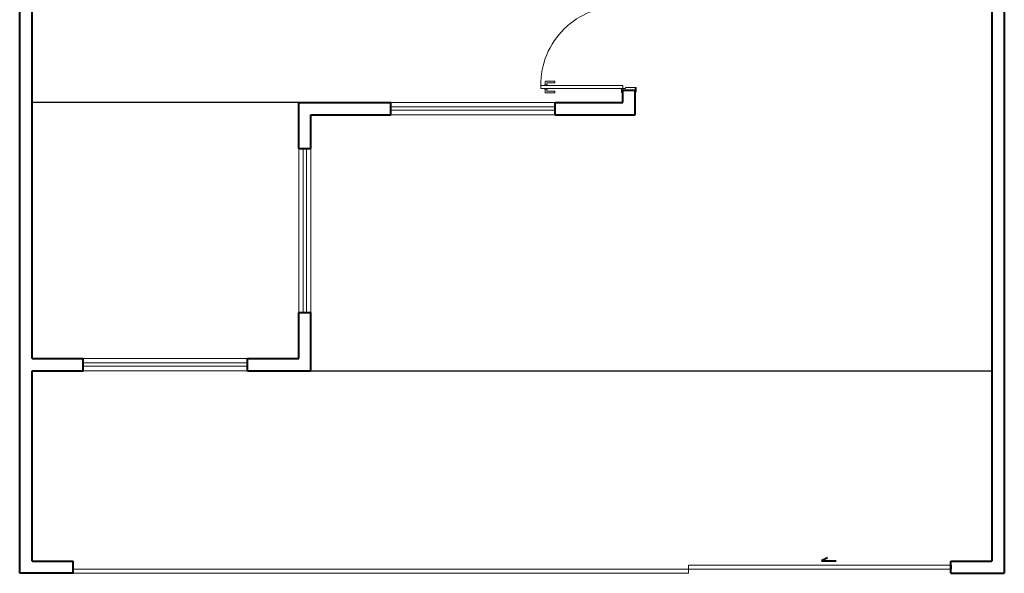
# Model space of a CAD drawing. Header units: millimetres. Extents: x 53 to 3943, y 29 to 3483.
# Tile 1 of 52: x 52.906 to 53.146, y 29.264 to 29.399. Entities that reach past the tile are written whole.
import ezdxf

# ---------------------------------------------------------------- set-up
doc = ezdxf.new("R2010")
doc.units = ezdxf.units.MM
doc.header["$MEASUREMENT"] = 0
doc.linetypes.add('HIDDEN2', pattern=[0.47625, 0.3175, -0.15875])
doc.layers.add('ARQ-PISO', color=8, linetype='Continuous')
doc.layers.add('MB_ALVENARIA', color=7, linetype='Continuous', lineweight=40)
doc.layers.add('MB_ESQUADRIA', color=7, linetype='Continuous', lineweight=5)

msp = doc.modelspace()

# ---------------------------------------------------------------- linework, layer by layer
at = {"layer": 'ARQ-PISO'}
for points in [[(52.97432077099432, 29.37881125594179), (52.90932077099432, 29.37881125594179)], [(52.97732077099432, 29.31341125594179), (53.14332077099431, 29.31341125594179)]]:
    msp.add_lwpolyline(points, dxfattribs=at)
at = {"layer": 'MB_ALVENARIA'}
for p, q in [((52.90632077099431, 29.26401125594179), (52.90632077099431, 30.16241125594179)), ((53.14332077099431, 29.75121125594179), (53.14332077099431, 29.26701125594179)), ((52.90932077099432, 29.31641125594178), (52.90932077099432, 29.45481125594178)), ((53.05332077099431, 29.37881125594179), (53.05332077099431, 29.38181125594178)), ((53.05632077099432, 29.37581125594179), (53.05632077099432, 29.38181125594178)), ((52.97432077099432, 29.36761125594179), (52.97432077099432, 29.37881125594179)), ((52.97432077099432, 29.37881125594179), (52.99682077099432, 29.37881125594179)), ((53.03682077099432, 29.37881125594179), (53.05332077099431, 29.37881125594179)), ((52.97732077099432, 29.36761125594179), (52.97732077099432, 29.37581125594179)), ((52.97732077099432, 29.37581125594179), (52.99682077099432, 29.37581125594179)), ((53.03682077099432, 29.37581125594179), (53.05632077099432, 29.37581125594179)), ((52.97432077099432, 29.31641125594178), (52.97432077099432, 29.32761125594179)), ((52.97732077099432, 29.31341125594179), (52.97732077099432, 29.32761125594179)), ((52.90932077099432, 29.31641125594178), (52.92182077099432, 29.31641125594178)), ((52.96182077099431, 29.31641125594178), (52.97432077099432, 29.31641125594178)), ((52.90932077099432, 29.26701125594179), (52.90932077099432, 29.31341125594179)), ((52.90932077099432, 29.31341125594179), (52.92182077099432, 29.31341125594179)), ((52.96182077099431, 29.31341125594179), (52.97732077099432, 29.31341125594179)), ((52.90932077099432, 29.26701125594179), (52.91932077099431, 29.26701125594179)), ((52.91932077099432, 29.26401125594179), (52.91932077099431, 29.26701125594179)), ((53.10322809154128, 29.26775519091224), (53.10172994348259, 29.26704602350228)), ((53.10172994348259, 29.26704602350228), (53.10533731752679, 29.26704602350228)), ((53.13332077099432, 29.26701125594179), (53.14332077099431, 29.26701125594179)), ((53.13332077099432, 29.26401125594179), (53.13332077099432, 29.26701125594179)), ((53.13332077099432, 29.26601125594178), (53.13332077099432, 29.26501125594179)), ((52.91932077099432, 29.26401125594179), (52.90632077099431, 29.26401125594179)), ((53.13332077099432, 29.26401125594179), (53.14632077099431, 29.26401125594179))]:
    msp.add_line(p, q, dxfattribs=at)
at = {"layer": 'MB_ALVENARIA', "linetype": 'Continuous'}
msp.add_line((53.14632077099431, 29.75121125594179), (53.14632077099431, 29.26401125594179), dxfattribs=at)
at = {"layer": 'MB_ALVENARIA'}
for points in [[(53.05332077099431, 29.37881125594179), (53.05332077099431, 29.38181125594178), (53.05632077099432, 29.38181125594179)], [(52.99682077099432, 29.37581125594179), (52.99682077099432, 29.37881125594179)], [(53.03682077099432, 29.37581125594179), (53.03682077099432, 29.37881125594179)], [(52.97432077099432, 29.36761125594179), (52.97732077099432, 29.36761125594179)], [(52.97432077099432, 29.32761125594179), (52.97732077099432, 29.32761125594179)], [(52.92182077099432, 29.31341125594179), (52.92182077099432, 29.31641125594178)], [(52.96182077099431, 29.31341125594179), (52.96182077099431, 29.31641125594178)]]:
    msp.add_lwpolyline(points, dxfattribs=at)
at = {"layer": 'MB_ESQUADRIA'}
for p, q in [((53.03443038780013, 29.38304704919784), (53.03443077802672, 29.38381980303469)), ((53.03463087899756, 29.38401970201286), (53.0367708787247, 29.38401862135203)), ((53.03483062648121, 29.38351960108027), (53.03483038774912, 29.38304684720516)), ((53.03677067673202, 29.38361862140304), (53.03493067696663, 29.38361955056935)), ((53.0367708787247, 29.38401862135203), (53.03677067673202, 29.38361862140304)), ((53.03417878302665, 29.38222021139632), (53.03417871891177, 29.3820932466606)), ((53.03417871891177, 29.3820932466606), (53.035031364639, 29.38209281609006)), ((53.03417913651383, 29.38292021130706), (53.03417920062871, 29.38304717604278)), ((53.03417920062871, 29.38304717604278), (53.03503184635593, 29.38304674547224)), ((53.0344299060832, 29.38209311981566), (53.03442951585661, 29.38132036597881)), ((53.03462941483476, 29.38112026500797), (53.03676941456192, 29.38111918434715)), ((53.03482966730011, 29.38162016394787), (53.03482990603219, 29.38209291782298)), ((53.03676961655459, 29.38151918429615), (53.03492961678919, 29.38152011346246)), ((53.035031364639, 29.38209281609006), (53.03503142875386, 29.38221978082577)), ((53.03503184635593, 29.38304674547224), (53.03503178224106, 29.38291978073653)), ((53.03676941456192, 29.38111918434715), (53.03676961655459, 29.38151918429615)), ((53.05332092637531, 29.38221256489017), (53.05332073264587, 29.38171221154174)), ((53.05332092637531, 29.38221256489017), (53.05332073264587, 29.38171221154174)), ((53.05402092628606, 29.38221221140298), (53.05332092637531, 29.38221221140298)), ((53.05402092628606, 29.38221221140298), (53.05332092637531, 29.38221221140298)), ((53.05402092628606, 29.38221221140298), (53.0540210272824, 29.38241221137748)), ((53.05402092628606, 29.38221221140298), (53.0540210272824, 29.38241221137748)), ((53.0540210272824, 29.38241221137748), (53.0563207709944, 29.3824112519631)), ((53.0540210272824, 29.38241221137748), (53.0563207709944, 29.3824112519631)), ((53.0563207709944, 29.3824112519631), (53.0563207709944, 29.38171125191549)), ((53.0563207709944, 29.3824112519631), (53.0563207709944, 29.38171125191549)), ((53.06932077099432, 29.26401125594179), (53.06932077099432, 29.26601125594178)), ((53.06932077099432, 29.26601125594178), (53.13332077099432, 29.26601125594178)), ((52.91932077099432, 29.26501125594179), (53.13332077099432, 29.26501125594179)), ((52.91932077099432, 29.26401125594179), (53.06932077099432, 29.26401125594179))]:
    msp.add_line(p, q, dxfattribs=at)
msp.add_lwpolyline([(53.05332092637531, 29.38291256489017), (53.03332092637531, 29.38291256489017), (53.03332092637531, 29.38221256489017), (53.05332092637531, 29.38221256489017)], close=True, dxfattribs=at)
for points in [[(53.05332092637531, 29.38171221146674), (53.05332092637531, 29.38121256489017), (53.05302092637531, 29.38121256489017), (53.05302092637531, 29.38221256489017), (53.05332092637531, 29.38221256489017), (53.05332092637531, 29.38221221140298)], [(53.05332092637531, 29.38171221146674), (53.05332092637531, 29.38121256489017), (53.05302092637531, 29.38121256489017), (53.05302092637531, 29.38221256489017), (53.05332092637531, 29.38221256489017), (53.05332092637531, 29.38221221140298)], [(53.0563207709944, 29.3824112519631), (53.05662077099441, 29.3824112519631), (53.05662077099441, 29.3814112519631), (53.0563207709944, 29.3814112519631), (53.0563207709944, 29.38171125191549)], [(53.0563207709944, 29.3824112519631), (53.05662077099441, 29.3824112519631), (53.05662077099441, 29.3814112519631), (53.0563207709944, 29.3814112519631), (53.0563207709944, 29.38171125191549)]]:
    msp.add_lwpolyline(points, dxfattribs=at)
at = {"layer": 'MB_ESQUADRIA', "linetype": 'HIDDEN2'}
for points in [[(53.03682077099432, 29.37881125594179), (52.99682077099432, 29.37881125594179)], [(52.99682077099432, 29.37771125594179), (53.03682077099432, 29.37771125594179)], [(52.99682077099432, 29.37691125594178), (53.03682077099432, 29.37691125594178)], [(52.99682077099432, 29.37581125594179), (53.03682077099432, 29.37581125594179)], [(52.97432077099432, 29.32761125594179), (52.97432077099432, 29.36761125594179)], [(52.97542077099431, 29.32761125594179), (52.97542077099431, 29.36761125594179)], [(52.97622077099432, 29.32761125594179), (52.97622077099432, 29.36761125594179)], [(52.97732077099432, 29.36761125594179), (52.97732077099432, 29.32761125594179)], [(52.92182077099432, 29.31641125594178), (52.96182077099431, 29.31641125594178)], [(52.92182077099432, 29.31531125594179), (52.96182077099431, 29.31531125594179)], [(52.92182077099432, 29.31451125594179), (52.96182077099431, 29.31451125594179)], [(52.92182077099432, 29.31341125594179), (52.96182077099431, 29.31341125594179)]]:
    msp.add_lwpolyline(points, dxfattribs=at)
msp.add_arc((53.05246023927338, 29.38308002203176), 0.01914004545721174, 88.32180678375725, 180.5012898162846, dxfattribs=at)
at = {"layer": 'MB_ESQUADRIA'}
for centre, radius, start, end in [((53.03463077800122, 29.38381970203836), 0.000200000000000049, 89.97106667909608, 179.9710666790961), ((53.03493062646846, 29.3835195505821), 9.999999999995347e-05, 89.97106667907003, 179.971066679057), ((53.0346295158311, 29.38132026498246), 0.0002000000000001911, 179.9710666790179, 269.971066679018), ((53.03492966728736, 29.38162011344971), 9.999999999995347e-05, 179.9710666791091, 269.9710666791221)]:
    msp.add_arc(centre, radius, start, end, dxfattribs=at)

doc.saveas('drawing.dxf')
